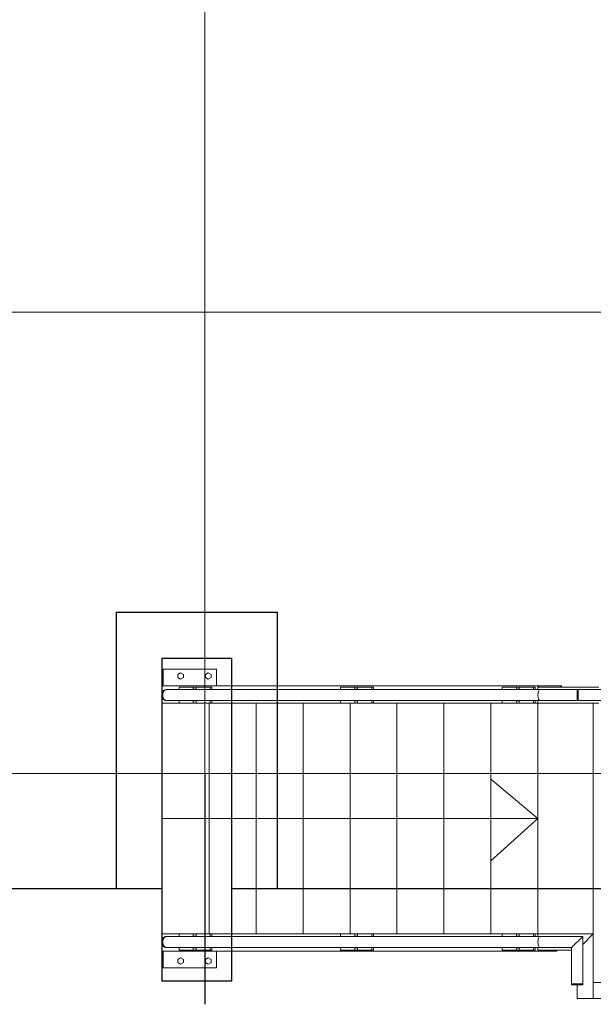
# Model space of a CAD drawing. Header units: metres. Extents: x 70279.8 to 70377.7, y 409251.8 to 409331.5.
# Tile 57 of 244: x 70320.2 to 70322.7, y 409296.9 to 409301.1. Entities that reach past the tile are written whole.
import ezdxf

# ---------------------------------------------------------------- set-up
doc = ezdxf.new("R2010")
doc.units = ezdxf.units.M
for name, color, linetype, lineweight in [('Bout', 3, 'Continuous', 0), ('CONTINUOUS', 7, 'Continuous', 18), ('Grafisch object', 3, 'Continuous', 0), ('Onderdeel', 2, 'Continuous', 0)]:
    doc.layers.add(name, color=color, linetype=linetype, lineweight=lineweight)
doc.layers.add('Concrete_ foundation', color=253, linetype='Continuous')
doc.layers.add('stairs&pedestrian', color=2, linetype='Continuous')

# ---------------------------------------------------------------- blocks, each defined once
blk = doc.blocks.new('stelconplaat')
at = {"layer": 'CONTINUOUS'}
for p, q in [((0, 2000), (2000, 2000)), ((0, 0), (0, 2000)), ((2000, 2000), (2000, 0)), ((2000, 0), (0, 0))]:
    blk.add_line(p, q, dxfattribs=at)
blk = doc.blocks.new('*A28')
at = {"layer": 'Onderdeel', "linetype": 'Continuous', "lineweight": 0}
for p, q in [((859.514, -82.609), (862.114, -82.609)), ((859.514, -82.609), (859.514, -88.609)), ((885.114, -82.609), (887.514, -82.609)), ((887.514, -88.609), (887.514, -82.609)), ((859.514, -88.609), (862.114, -88.609)), ((885.114, -88.609), (887.514, -88.609))]:
    blk.add_line(p, q, dxfattribs=at)
blk = doc.blocks.new('*A36')
at = {"layer": 'Bout', "linetype": 'Continuous', "lineweight": 0}
for p, q in [((860.987, -84.209), (861.125, -83.969)), ((861.125, -84.449), (860.987, -84.209)), ((861.125, -83.969), (861.402, -83.969)), ((861.402, -84.449), (861.125, -84.449)), ((861.402, -83.969), (861.541, -84.209)), ((861.541, -84.209), (861.402, -84.449)), ((860.987, -86.609), (861.125, -86.369)), ((861.125, -86.849), (860.987, -86.609)), ((861.125, -86.369), (861.402, -86.369)), ((861.402, -86.849), (861.125, -86.849)), ((861.402, -86.369), (861.541, -86.609)), ((861.541, -86.609), (861.402, -86.849))]:
    blk.add_line(p, q, dxfattribs=at)
blk = doc.blocks.new('*A37')
at = {"layer": 'Bout', "linetype": 'Continuous', "lineweight": 0}
for p, q in [((885.687, -84.209), (885.825, -83.969)), ((885.825, -84.449), (885.687, -84.209)), ((885.825, -83.969), (886.102, -83.969)), ((886.102, -84.449), (885.825, -84.449)), ((886.102, -83.969), (886.241, -84.209)), ((886.241, -84.209), (886.102, -84.449)), ((885.687, -86.609), (885.825, -86.369)), ((885.825, -86.849), (885.687, -86.609)), ((885.825, -86.369), (886.102, -86.369)), ((886.102, -86.849), (885.825, -86.849)), ((886.102, -86.369), (886.241, -86.609)), ((886.241, -86.609), (886.102, -86.849))]:
    blk.add_line(p, q, dxfattribs=at)
blk = doc.blocks.new('*A38')
at = {"layer": 'Onderdeel', "linetype": 'Continuous', "lineweight": 0}
blk.add_line((862.114, -82.609), (863.614, -82.609), dxfattribs=at)
blk = doc.blocks.new('*A39')
at = {"layer": 'Onderdeel', "linetype": 'Continuous', "lineweight": 0}
blk.add_line((883.614, -82.609), (885.114, -82.609), dxfattribs=at)
blk = doc.blocks.new('*A40')
at = {"layer": 'Onderdeel', "linetype": 'Continuous', "lineweight": 0}
for p, q in [((885.114, -82.709), (886.564, -82.709)), ((886.564, -82.709), (886.564, -87.309)), ((886.564, -87.309), (885.114, -87.309))]:
    blk.add_line(p, q, dxfattribs=at)
blk = doc.blocks.new('*A41')
at = {"layer": 'Onderdeel', "linetype": 'Continuous', "lineweight": 0}
for p, q in [((862.114, -82.709), (860.664, -82.709)), ((860.664, -82.709), (860.664, -87.309)), ((860.664, -87.309), (862.114, -87.309))]:
    blk.add_line(p, q, dxfattribs=at)
blk = doc.blocks.new('*A128')
at = {"layer": 'Onderdeel', "linetype": 'Continuous', "lineweight": 0}
blk.add_line((863.614, -82.609), (883.614, -82.609), dxfattribs=at)
blk = doc.blocks.new('*A129')
at = {"layer": 'Onderdeel', "linetype": 'Continuous', "lineweight": 0}
blk.add_line((863.614, -86.679), (883.614, -86.679), dxfattribs=at)
blk = doc.blocks.new('*A130')
at = {"layer": 'Onderdeel', "linetype": 'Continuous', "lineweight": 0}
for p, q in [((862.574, -82.71), (862.498, -82.78)), ((862.673, -82.657), (862.574, -82.71)), ((862.61, -82.734), (862.673, -82.699)), ((862.789, -82.623), (862.673, -82.657)), ((862.673, -82.699), (862.698, -82.692)), ((862.764, -82.673), (862.789, -82.666)), ((862.913, -82.612), (862.789, -82.623)), ((862.789, -82.666), (862.869, -82.659)), ((863.038, -82.623), (862.913, -82.612)), ((862.913, -82.652), (862.913, -82.612)), ((862.958, -82.659), (863.038, -82.666)), ((863.153, -82.657), (863.038, -82.623)), ((863.038, -82.666), (863.063, -82.673)), ((863.129, -82.692), (863.153, -82.699)), ((863.253, -82.71), (863.153, -82.657)), ((863.153, -82.699), (863.217, -82.734)), ((863.329, -82.78), (863.253, -82.71)), ((862.45, -82.861), (862.433, -82.948)), ((862.433, -82.98), (862.433, -82.948)), ((862.439, -82.96), (862.45, -82.904)), ((862.498, -82.78), (862.45, -82.861)), ((862.45, -82.904), (862.46, -82.886)), ((862.487, -82.84), (862.498, -82.823)), ((862.498, -82.823), (862.547, -82.778)), ((863.28, -82.778), (863.329, -82.823)), ((863.377, -82.861), (863.329, -82.78)), ((863.339, -82.84), (863.329, -82.823)), ((863.377, -82.904), (863.367, -82.886)), ((863.393, -82.948), (863.377, -82.861)), ((863.388, -82.96), (863.377, -82.904)), ((863.393, -82.98), (863.393, -82.948))]:
    blk.add_line(p, q, dxfattribs=at)
blk = doc.blocks.new('*A131')
at = {"layer": 'Onderdeel', "linetype": 'Continuous', "lineweight": 0}
for p, q in [((883.974, -82.71), (883.898, -82.78)), ((884.074, -82.657), (883.974, -82.71)), ((884.01, -82.734), (884.074, -82.699)), ((884.189, -82.623), (884.074, -82.657)), ((884.074, -82.699), (884.099, -82.692)), ((884.165, -82.673), (884.189, -82.666)), ((884.314, -82.612), (884.189, -82.623)), ((884.189, -82.666), (884.269, -82.658)), ((884.438, -82.623), (884.314, -82.612)), ((884.314, -82.652), (884.314, -82.612)), ((884.358, -82.658), (884.438, -82.666)), ((884.554, -82.657), (884.438, -82.623)), ((884.438, -82.666), (884.463, -82.673)), ((884.529, -82.692), (884.554, -82.699)), ((884.653, -82.71), (884.554, -82.657)), ((884.554, -82.699), (884.617, -82.734)), ((884.729, -82.78), (884.653, -82.71)), ((883.85, -82.861), (883.834, -82.948)), ((883.834, -82.98), (883.834, -82.948)), ((883.84, -82.96), (883.85, -82.904)), ((883.898, -82.78), (883.85, -82.861)), ((883.85, -82.904), (883.86, -82.886)), ((883.888, -82.84), (883.898, -82.823)), ((883.898, -82.823), (883.947, -82.778)), ((884.68, -82.778), (884.729, -82.823)), ((884.777, -82.861), (884.729, -82.78)), ((884.74, -82.84), (884.729, -82.823)), ((884.777, -82.904), (884.767, -82.886)), ((884.794, -82.948), (884.777, -82.861)), ((884.788, -82.96), (884.777, -82.904)), ((884.794, -82.98), (884.794, -82.948))]:
    blk.add_line(p, q, dxfattribs=at)
blk = doc.blocks.new('*A132')
at = {"layer": 'Onderdeel', "linetype": 'Continuous', "lineweight": 0}
for p, q in [((862.213, -85.305), (862.213, -84.07)), ((862.213, -84.07), (862.43, -84.07)), ((863.396, -84.07), (863.613, -84.07)), ((863.613, -85.305), (863.613, -84.07)), ((862.213, -86.78), (862.213, -85.545)), ((863.613, -86.78), (863.613, -85.545)), ((862.213, -86.78), (862.213, -86.92)), ((862.213, -86.78), (862.43, -86.78)), ((862.213, -86.92), (862.43, -86.92)), ((863.396, -86.78), (863.613, -86.78)), ((863.396, -86.92), (863.613, -86.92)), ((863.613, -86.92), (863.613, -86.78))]:
    blk.add_line(p, q, dxfattribs=at)
blk = doc.blocks.new('*A133')
at = {"layer": 'Onderdeel', "linetype": 'Continuous', "lineweight": 0}
for p, q in [((883.614, -84.07), (883.831, -84.07)), ((883.614, -84.07), (883.614, -85.305)), ((884.797, -84.07), (885.014, -84.07)), ((885.014, -85.305), (885.014, -84.07)), ((883.614, -85.545), (883.614, -86.92)), ((885.014, -85.545), (885.014, -86.92)), ((883.614, -86.78), (883.831, -86.78)), ((883.614, -86.92), (883.831, -86.92)), ((884.797, -86.78), (885.014, -86.78)), ((884.797, -86.92), (885.014, -86.92))]:
    blk.add_line(p, q, dxfattribs=at)
blk = doc.blocks.new('*A134')
at = {"layer": 'Onderdeel', "linetype": 'Continuous', "lineweight": 0}
for p, q in [((883.614, -85.545), (883.614, -85.305)), ((883.614, -85.305), (883.814, -85.305)), ((883.814, -85.545), (883.814, -85.305)), ((883.814, -85.305), (883.831, -85.305)), ((884.797, -85.305), (884.814, -85.305)), ((884.814, -85.305), (884.814, -85.545)), ((884.814, -85.305), (885.014, -85.305)), ((885.014, -85.545), (885.014, -85.305)), ((883.831, -85.545), (883.614, -85.545)), ((884.797, -85.545), (884.814, -85.545)), ((884.814, -85.545), (885.014, -85.545))]:
    blk.add_line(p, q, dxfattribs=at)
blk = doc.blocks.new('*A135')
at = {"layer": 'Onderdeel', "linetype": 'Continuous', "lineweight": 0}
for p, q in [((862.213, -85.545), (862.213, -85.305)), ((862.413, -85.305), (862.213, -85.305)), ((862.413, -85.545), (862.413, -85.305)), ((862.43, -85.305), (862.413, -85.305)), ((863.613, -85.305), (863.396, -85.305)), ((863.413, -85.545), (863.413, -85.305)), ((863.613, -85.305), (863.613, -85.545)), ((862.43, -85.545), (862.213, -85.545)), ((863.613, -85.545), (863.396, -85.545))]:
    blk.add_line(p, q, dxfattribs=at)
blk = doc.blocks.new('*A232')
at = {"layer": 'Onderdeel', "linetype": 'Continuous', "lineweight": 0}
for p, q in [((859.415, -119.964), (858.015, -119.964)), ((858.015, -119.964), (858.015, -154.439)), ((859.415, -119.964), (859.415, -154.439)), ((859.415, -154.439), (858.015, -154.439))]:
    blk.add_line(p, q, dxfattribs=at)
blk = doc.blocks.new('*A233')
at = {"layer": 'Onderdeel', "linetype": 'Continuous', "lineweight": 0}
for p, q in [((883.614, -115.164), (883.831, -115.164)), ((883.614, -120.441), (883.614, -115.164)), ((884.797, -115.164), (885.014, -115.164)), ((885.014, -120.441), (885.014, -115.164)), ((883.614, -144.814), (883.614, -124.241)), ((885.014, -144.814), (885.014, -124.241)), ((883.614, -154.449), (883.614, -148.614)), ((885.014, -154.449), (885.014, -148.614)), ((883.614, -154.449), (883.831, -154.449)), ((884.797, -154.449), (885.014, -154.449))]:
    blk.add_line(p, q, dxfattribs=at)
blk = doc.blocks.new('*A245')
at = {"layer": 'Onderdeel', "linetype": 'Continuous', "lineweight": 0}
blk.add_line((863.614, -90.748), (883.614, -90.748), dxfattribs=at)
blk = doc.blocks.new('*A246')
at = {"layer": 'Onderdeel', "linetype": 'Continuous', "lineweight": 0}
blk.add_line((863.614, -94.817), (883.614, -94.817), dxfattribs=at)
blk = doc.blocks.new('*A247')
at = {"layer": 'Onderdeel', "linetype": 'Continuous', "lineweight": 0}
blk.add_line((863.614, -98.887), (883.614, -98.887), dxfattribs=at)
blk = doc.blocks.new('*A248')
at = {"layer": 'Onderdeel', "linetype": 'Continuous', "lineweight": 0}
blk.add_line((863.614, -102.956), (883.614, -102.956), dxfattribs=at)
blk = doc.blocks.new('*A249')
at = {"layer": 'Onderdeel', "linetype": 'Continuous', "lineweight": 0}
blk.add_line((863.614, -107.025), (883.614, -107.025), dxfattribs=at)
blk = doc.blocks.new('*A250')
at = {"layer": 'Onderdeel', "linetype": 'Continuous', "lineweight": 0}
blk.add_line((863.614, -111.094), (883.614, -111.094), dxfattribs=at)
blk = doc.blocks.new('*A251')
at = {"layer": 'Onderdeel', "linetype": 'Continuous', "lineweight": 0}
for p, q in [((883.614, -115.164), (863.614, -115.164)), ((863.614, -119.964), (863.614, -115.164)), ((883.614, -119.964), (883.614, -115.164)), ((883.614, -119.964), (863.614, -119.964))]:
    blk.add_line(p, q, dxfattribs=at)
blk = doc.blocks.new('*A253')
at = {"layer": 'Onderdeel', "linetype": 'Continuous', "lineweight": 0}
for p, q in [((862.214, -118.081), (862.214, -115.164)), ((862.214, -115.164), (862.431, -115.164)), ((863.397, -115.164), (863.614, -115.164)), ((863.614, -119.964), (863.614, -115.164)), ((862.697, -119.047), (863.614, -119.964))]:
    blk.add_line(p, q, dxfattribs=at)
blk = doc.blocks.new('*A254')
at = {"layer": 'Onderdeel', "linetype": 'Continuous', "lineweight": 0}
for p, q in [((858.015, -118.564), (859.216, -118.564)), ((858.015, -119.964), (858.015, -118.564)), ((863.614, -119.964), (862.697, -119.047)), ((863.614, -119.964), (858.015, -119.964))]:
    blk.add_line(p, q, dxfattribs=at)
blk = doc.blocks.new('*A257')
at = {"layer": 'Onderdeel', "linetype": 'Continuous', "lineweight": 0}
for p, q in [((883.614, -112.07), (883.831, -112.07)), ((883.614, -112.07), (883.614, -113.305)), ((884.797, -112.07), (885.014, -112.07)), ((885.014, -113.305), (885.014, -112.07)), ((883.614, -113.545), (883.614, -114.92)), ((885.014, -113.545), (885.014, -114.92)), ((883.614, -114.78), (883.831, -114.78)), ((883.614, -114.92), (883.831, -114.92)), ((884.797, -114.78), (885.014, -114.78)), ((884.797, -114.92), (885.014, -114.92))]:
    blk.add_line(p, q, dxfattribs=at)
blk = doc.blocks.new('*A261')
at = {"layer": 'Onderdeel', "linetype": 'Continuous', "lineweight": 0}
for p, q in [((862.214, -99.545), (862.214, -99.305)), ((862.414, -99.305), (862.214, -99.305)), ((862.431, -99.545), (862.214, -99.545)), ((862.414, -99.545), (862.414, -99.305)), ((862.431, -99.305), (862.414, -99.305)), ((863.614, -99.305), (863.397, -99.305)), ((863.614, -99.545), (863.397, -99.545)), ((863.414, -99.545), (863.414, -99.305)), ((863.614, -99.305), (863.614, -99.545))]:
    blk.add_line(p, q, dxfattribs=at)
blk = doc.blocks.new('*A262')
at = {"layer": 'Onderdeel', "linetype": 'Continuous', "lineweight": 0}
for p, q in [((862.214, -99.305), (862.214, -98.07)), ((862.214, -98.07), (862.431, -98.07)), ((863.397, -98.07), (863.614, -98.07)), ((863.614, -99.305), (863.614, -98.07)), ((862.214, -100.78), (862.214, -99.545)), ((863.614, -100.78), (863.614, -99.545)), ((862.214, -100.78), (862.214, -100.92)), ((862.214, -100.78), (862.431, -100.78)), ((862.214, -100.92), (862.431, -100.92)), ((863.397, -100.78), (863.614, -100.78)), ((863.397, -100.92), (863.614, -100.92)), ((863.614, -100.92), (863.614, -100.78))]:
    blk.add_line(p, q, dxfattribs=at)
blk = doc.blocks.new('*A263')
at = {"layer": 'Onderdeel', "linetype": 'Continuous', "lineweight": 0}
for p, q in [((883.614, -99.545), (883.614, -99.305)), ((883.614, -99.305), (883.814, -99.305)), ((883.831, -99.545), (883.614, -99.545)), ((883.814, -99.545), (883.814, -99.305)), ((883.814, -99.305), (883.831, -99.305)), ((884.797, -99.305), (884.814, -99.305)), ((884.797, -99.545), (884.814, -99.545)), ((884.814, -99.305), (884.814, -99.545)), ((884.814, -99.305), (885.014, -99.305)), ((884.814, -99.545), (885.014, -99.545)), ((885.014, -99.545), (885.014, -99.305))]:
    blk.add_line(p, q, dxfattribs=at)
blk = doc.blocks.new('*A264')
at = {"layer": 'Onderdeel', "linetype": 'Continuous', "lineweight": 0}
for p, q in [((883.614, -98.07), (883.831, -98.07)), ((883.614, -98.07), (883.614, -99.305)), ((884.797, -98.07), (885.014, -98.07)), ((885.014, -99.305), (885.014, -98.07)), ((883.614, -99.545), (883.614, -100.92)), ((885.014, -99.545), (885.014, -100.92)), ((883.614, -100.78), (883.831, -100.78)), ((883.614, -100.92), (883.831, -100.92)), ((884.797, -100.78), (885.014, -100.78)), ((884.797, -100.92), (885.014, -100.92))]:
    blk.add_line(p, q, dxfattribs=at)
blk = doc.blocks.new('*A266')
at = {"layer": 'Onderdeel', "linetype": 'Continuous', "lineweight": 0}
for p, q in [((862.214, -113.545), (862.214, -113.305)), ((862.414, -113.305), (862.214, -113.305)), ((862.414, -113.545), (862.414, -113.305)), ((862.431, -113.305), (862.414, -113.305)), ((863.614, -113.305), (863.397, -113.305)), ((863.414, -113.545), (863.414, -113.305)), ((863.614, -113.305), (863.614, -113.545)), ((862.431, -113.545), (862.214, -113.545)), ((863.614, -113.545), (863.397, -113.545))]:
    blk.add_line(p, q, dxfattribs=at)
blk = doc.blocks.new('*A267')
at = {"layer": 'Onderdeel', "linetype": 'Continuous', "lineweight": 0}
for p, q in [((862.729, -115.179), (862.572, -115.221)), ((862.914, -115.164), (862.729, -115.179)), ((863.098, -115.179), (862.914, -115.164)), ((863.255, -115.221), (863.098, -115.179)), ((862.467, -115.286), (862.431, -115.361)), ((862.431, -118.081), (862.431, -115.361)), ((862.572, -115.221), (862.467, -115.286)), ((863.36, -115.286), (863.255, -115.221)), ((863.397, -115.361), (863.36, -115.286)), ((863.397, -119.047), (863.397, -115.361)), ((862.431, -118.081), (863.397, -119.047))]:
    blk.add_line(p, q, dxfattribs=at)
blk = doc.blocks.new('*A268')
at = {"layer": 'Onderdeel', "linetype": 'Continuous', "lineweight": 0}
for p, q in [((859.276, -118.089), (859.276, -118.081)), ((862.431, -118.081), (859.276, -118.081)), ((859.276, -118.117), (859.276, -118.11)), ((859.276, -118.138), (859.276, -118.117)), ((859.276, -118.197), (859.276, -118.26)), ((859.276, -118.348), (859.276, -118.414)), ((859.276, -118.519), (859.276, -118.608)), ((863.397, -119.047), (862.431, -118.081)), ((859.276, -118.713), (859.276, -118.779)), ((859.276, -118.867), (859.276, -118.93)), ((859.276, -118.989), (859.276, -119.017)), ((859.276, -119.047), (859.276, -119.038)), ((859.276, -119.047), (863.397, -119.047))]:
    blk.add_line(p, q, dxfattribs=at)
blk = doc.blocks.new('*A269')
at = {"layer": 'Onderdeel', "linetype": 'Continuous', "lineweight": 0}
for p, q in [((859.216, -118.084), (859.216, -118.1)), ((859.216, -118.084), (859.276, -118.084)), ((859.216, -118.1), (859.216, -119.044)), ((859.216, -118.564), (859.276, -118.564)), ((859.276, -118.1), (859.276, -118.089)), ((859.276, -118.11), (859.276, -118.1)), ((859.276, -118.138), (859.276, -118.197)), ((859.276, -118.26), (859.276, -118.348)), ((859.276, -118.414), (859.276, -118.519)), ((859.276, -118.608), (859.276, -118.713)), ((859.216, -119.044), (859.276, -119.044)), ((859.276, -118.779), (859.276, -118.867)), ((859.276, -118.979), (859.276, -118.93)), ((859.276, -118.989), (859.276, -118.979)), ((859.276, -119.027), (859.276, -119.017)), ((859.276, -119.038), (859.276, -119.027))]:
    blk.add_line(p, q, dxfattribs=at)
blk = doc.blocks.new('*A271')
at = {"layer": 'Onderdeel', "linetype": 'Continuous', "lineweight": 0}
for p, q in [((883.614, -113.545), (883.614, -113.305)), ((883.614, -113.305), (883.814, -113.305)), ((883.814, -113.545), (883.814, -113.305)), ((883.814, -113.305), (883.831, -113.305)), ((884.797, -113.305), (884.814, -113.305)), ((884.814, -113.305), (884.814, -113.545)), ((884.814, -113.305), (885.014, -113.305)), ((885.014, -113.545), (885.014, -113.305)), ((883.831, -113.545), (883.614, -113.545)), ((884.797, -113.545), (884.814, -113.545)), ((884.814, -113.545), (885.014, -113.545))]:
    blk.add_line(p, q, dxfattribs=at)
blk = doc.blocks.new('*A272')
at = {"layer": 'Onderdeel', "linetype": 'Continuous', "lineweight": 0}
for p, q in [((884.129, -115.179), (883.972, -115.221)), ((884.314, -115.163), (884.129, -115.179)), ((884.498, -115.179), (884.314, -115.163)), ((884.655, -115.221), (884.498, -115.179)), ((883.867, -115.285), (883.831, -115.361)), ((883.831, -118.559), (883.831, -115.361)), ((883.972, -115.221), (883.867, -115.285)), ((884.76, -115.285), (884.655, -115.221)), ((884.797, -115.361), (884.76, -115.285)), ((884.797, -118.559), (884.797, -115.361)), ((883.831, -118.559), (884.797, -118.559))]:
    blk.add_line(p, q, dxfattribs=at)
blk = doc.blocks.new('*A273')
at = {"layer": 'Onderdeel', "linetype": 'Continuous', "lineweight": 0}
for p, q in [((883.934, -118.659), (883.934, -118.559)), ((884.694, -118.659), (884.694, -118.559))]:
    blk.add_line(p, q, dxfattribs=at)
blk = doc.blocks.new('*A1337')
at = {"layer": 'Onderdeel', "linetype": 'Continuous', "lineweight": 0}
for p, q in [((883.972, -82.751), (883.867, -82.861)), ((884.129, -82.678), (883.972, -82.751)), ((884.314, -82.652), (884.129, -82.678)), ((884.498, -82.678), (884.314, -82.652)), ((884.655, -82.751), (884.498, -82.678)), ((884.76, -82.861), (884.655, -82.751)), ((883.867, -82.861), (883.831, -82.991)), ((883.831, -115.361), (883.831, -82.991)), ((884.797, -82.991), (884.76, -82.861)), ((884.797, -115.361), (884.797, -82.991)), ((883.972, -115.221), (884.129, -115.179)), ((884.129, -115.179), (884.314, -115.163)), ((884.314, -115.163), (884.498, -115.179)), ((884.498, -115.179), (884.655, -115.221)), ((883.831, -115.361), (883.867, -115.285)), ((883.867, -115.285), (883.972, -115.221)), ((884.655, -115.221), (884.76, -115.285)), ((884.76, -115.285), (884.797, -115.361))]:
    blk.add_line(p, q, dxfattribs=at)
blk = doc.blocks.new('*A1338')
at = {"layer": 'Onderdeel', "linetype": 'Continuous', "lineweight": 0}
for p, q in [((862.572, -82.751), (862.467, -82.861)), ((862.729, -82.678), (862.572, -82.751)), ((862.913, -82.652), (862.729, -82.678)), ((863.098, -82.678), (862.913, -82.652)), ((863.255, -82.751), (863.098, -82.678)), ((863.36, -82.861), (863.255, -82.751)), ((862.467, -82.861), (862.43, -82.991)), ((862.431, -115.361), (862.43, -82.991)), ((863.396, -82.991), (863.36, -82.861)), ((863.397, -115.361), (863.396, -82.991)), ((862.572, -115.221), (862.729, -115.179)), ((862.729, -115.179), (862.914, -115.164)), ((862.914, -115.164), (863.098, -115.179)), ((863.098, -115.179), (863.255, -115.221)), ((862.431, -115.361), (862.467, -115.286)), ((862.467, -115.286), (862.572, -115.221)), ((863.255, -115.221), (863.36, -115.286)), ((863.36, -115.286), (863.397, -115.361))]:
    blk.add_line(p, q, dxfattribs=at)
blk = doc.blocks.new('*A1339')
at = {"layer": 'Onderdeel', "linetype": 'Continuous', "lineweight": 0}
for p, q in [((862.114, -82.609), (862.114, -116.8)), ((862.114, -82.609), (863.614, -82.609)), ((863.614, -86.78), (863.614, -82.609)), ((863.614, -98.07), (863.614, -86.92)), ((863.614, -112.07), (863.614, -100.92)), ((862.114, -115.164), (862.431, -115.164)), ((863.397, -115.164), (863.614, -115.164)), ((863.614, -115.164), (863.614, -114.92)), ((862.114, -115.233), (862.214, -115.236)), ((862.114, -116.731), (862.214, -116.728)), ((862.114, -116.8), (862.214, -116.8))]:
    blk.add_line(p, q, dxfattribs=at)
blk = doc.blocks.new('*A1340')
at = {"layer": 'Onderdeel', "linetype": 'Continuous', "lineweight": 0}
for p, q in [((883.614, -82.609), (885.114, -82.609)), ((883.614, -84.07), (883.614, -82.609)), ((885.114, -82.609), (885.114, -117.207)), ((883.614, -98.07), (883.614, -86.92)), ((883.614, -112.07), (883.614, -100.92)), ((883.614, -115.164), (883.614, -114.92)), ((883.614, -115.164), (883.831, -115.164)), ((884.797, -115.164), (885.114, -115.164)), ((885.014, -115.255), (885.114, -115.25)), ((885.014, -117.116), (885.114, -117.12)), ((885.014, -117.207), (885.114, -117.207))]:
    blk.add_line(p, q, dxfattribs=at)
blk = doc.blocks.new('*A1343')
at = {"layer": 'Onderdeel', "linetype": 'Continuous', "lineweight": 0}
for p, q in [((884.797, -118.659), (883.831, -118.659)), ((883.831, -118.659), (883.831, -146.664)), ((884.797, -146.664), (884.797, -118.659)), ((884.797, -146.664), (883.831, -146.664))]:
    blk.add_line(p, q, dxfattribs=at)
blk = doc.blocks.new('*A1699')
at = {"layer": 'Onderdeel', "linetype": 'Continuous', "lineweight": 0}
for p, q in [((862.214, -113.305), (862.214, -112.07)), ((862.214, -112.07), (862.431, -112.07)), ((863.397, -112.07), (863.614, -112.07)), ((863.614, -113.305), (863.614, -112.07)), ((862.214, -114.78), (862.214, -113.545)), ((863.614, -114.78), (863.614, -113.545)), ((862.214, -114.78), (862.214, -114.92)), ((862.214, -114.78), (862.431, -114.78)), ((862.214, -114.92), (862.431, -114.92)), ((863.397, -114.78), (863.614, -114.78)), ((863.397, -114.92), (863.614, -114.92)), ((863.614, -114.92), (863.614, -114.78))]:
    blk.add_line(p, q, dxfattribs=at)
blk = doc.blocks.new('*A2181')
at = {"layer": 'Grafisch object', "linetype": 'Continuous', "lineweight": 0}
blk.add_line((873.614, -115.164), (869.96, -111.094), dxfattribs=at)
blk = doc.blocks.new('*A2182')
at = {"layer": 'Grafisch object', "linetype": 'Continuous', "lineweight": 0}
blk.add_line((873.614, -115.164), (877.017, -111.094), dxfattribs=at)
blk = doc.blocks.new('*A2183')
at = {"layer": 'Grafisch object', "linetype": 'Continuous', "lineweight": 0}
blk.add_line((873.614, -82.609), (873.614, -115.164), dxfattribs=at)
blk = doc.blocks.new('Stairs&pedestrian_9.7.2017')
at = {"layer": 'stairs&pedestrian', "lineweight": 0, "xscale": 50, "yscale": 50, "zscale": 50, "rotation": 90}
for name in ['*A28', '*A40', '*A37', '*A39', '*A1340', '*A131', '*A1337', '*A133', '*A134', '*A264', '*A263', '*A257', '*A271', '*A233', '*A272', '*A273', '*A1343', '*A128', '*A129', '*A245', '*A246', '*A247', '*A248', '*A249', '*A250', '*A251', '*A2182', '*A2183', '*A2181', '*A38', '*A1339', '*A130', '*A1338', '*A132', '*A135', '*A262', '*A261', '*A1699', '*A266', '*A253', '*A267', '*A268', '*A254', '*A41', '*A36', '*A269', '*A232']:
    blk.add_blockref(name, (4544.5, -36875.7), dxfattribs=at)
blk = doc.blocks.new('A$C0A444100')
at = {"layer": 'Concrete_ foundation'}
for p, q in [((9775, 9400), (10475, 9400)), ((9775, 9400), (9775, 8200)), ((10475, 8200), (10475, 9400)), ((9975, 8200), (7485, 8200)), ((16760, 8200), (10275, 8200))]:
    blk.add_line(p, q, dxfattribs=at)
blk.add_lwpolyline([(9975, 9200), (10275, 9200), (10275, 7800), (9975, 7800), (9975, 9200)], dxfattribs=at)
at = {"layer": 'stairs&pedestrian'}
blk.add_blockref('Stairs&pedestrian_9.7.2017', (1300, 1700), dxfattribs=at)

msp = doc.modelspace()

# ---------------------------------------------------------------- linework, layer by layer
at = {"ltscale": 5}
msp.add_line((70321, 409297.85), (70321, 409296.85), dxfattribs=at)

# ---------------------------------------------------------------- block references
at = {"xscale": 0.001, "yscale": 0.001, "zscale": 0.001}
for name, p in [('stelconplaat', (70319, 409299.85)), ('stelconplaat', (70321, 409299.85)), ('stelconplaat', (70319, 409297.85)), ('stelconplaat', (70321, 409297.85)), ('A$C0A444100', (70310.84, 409289.15))]:
    msp.add_blockref(name, p, dxfattribs=at)

doc.saveas('drawing.dxf')
